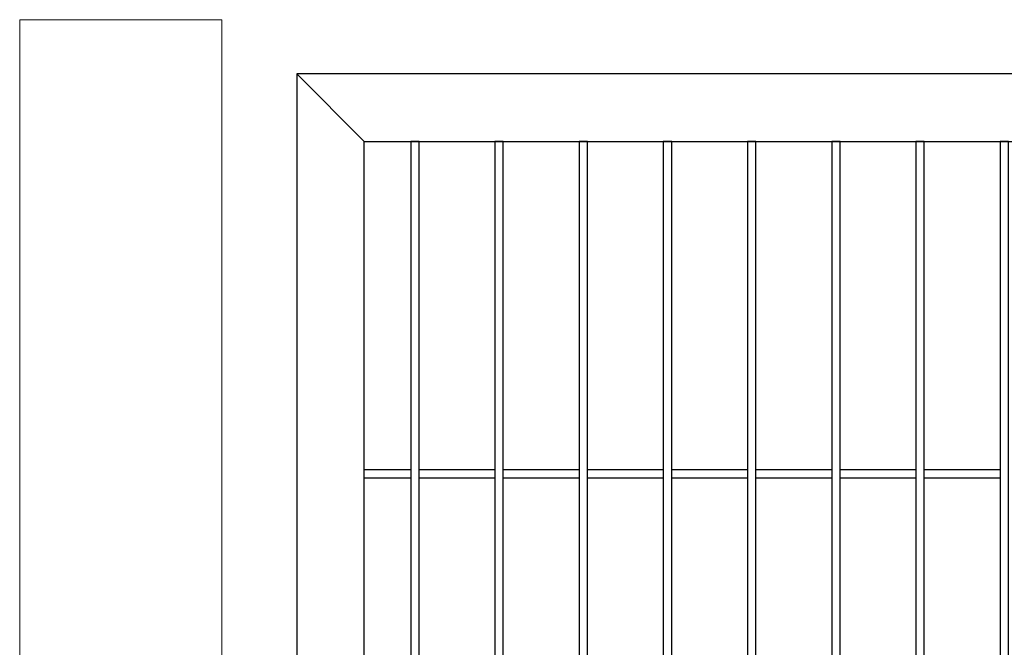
# Model space of a CAD drawing. Header units: inches. Extents: x 1156 to 71303, y -52654 to 51.
# Tile 133 of 217: x 63839 to 63956, y -41518 to -41443. Entities that reach past the tile are written whole.
import ezdxf

# ---------------------------------------------------------------- set-up
doc = ezdxf.new("R2010")
doc.units = ezdxf.units.IN
doc.header["$MEASUREMENT"] = 0
doc.layers.add('--ogr.-panele', color=252, linetype='Continuous', lineweight=0)
doc.layers.add('AW OGRODZENIA', color=253, linetype='Continuous')

msp = doc.modelspace()

# ---------------------------------------------------------------- linework, layer by layer
at = {"layer": '--ogr.-panele', "color": 0}
for p, q in [((63839.126, -41443.474), (63839.126, -41750.487)), ((63863.126, -41443.474), (63839.126, -41443.474)), ((63863.126, -41750.487), (63863.126, -41443.474))]:
    msp.add_line(p, q, dxfattribs=at)
at = {"layer": 'AW OGRODZENIA'}
for p, q in [((63872.056, -41449.913), (63872.056, -41739.913)), ((64050.056, -41449.913), (63872.056, -41449.913)), ((63872.056, -41449.913), (63880.056, -41457.913)), ((63880.056, -41731.913), (63880.056, -41457.913)), ((63880.056, -41457.913), (64042.056, -41457.913)), ((63880.056, -41496.834), (63885.564, -41496.834)), ((63880.056, -41496.834), (63885.564, -41496.834)), ((63880.056, -41496.834), (63885.564, -41496.834)), ((63880.056, -41496.834), (63885.564, -41496.834)), ((63880.056, -41496.834), (63885.564, -41496.834)), ((63880.056, -41496.834), (63885.564, -41496.834)), ((63880.056, -41496.834), (63885.564, -41496.834)), ((63880.056, -41496.834), (63885.564, -41496.834)), ((63880.056, -41496.834), (63885.564, -41496.834)), ((63880.056, -41496.834), (63885.564, -41496.834)), ((63880.056, -41496.834), (63885.564, -41496.834)), ((63880.056, -41496.834), (63885.564, -41496.834)), ((63880.056, -41496.834), (63885.564, -41496.834)), ((63880.056, -41496.834), (63885.564, -41496.834)), ((63880.056, -41496.834), (63885.564, -41496.834)), ((63880.056, -41496.834), (63885.564, -41496.834)), ((63880.056, -41496.834), (63885.564, -41496.834)), ((63880.056, -41496.834), (63885.564, -41496.834)), ((63880.056, -41496.834), (63885.564, -41496.834)), ((63880.056, -41496.834), (63885.564, -41496.834)), ((63880.056, -41496.834), (63885.564, -41496.834)), ((63880.056, -41496.834), (63885.564, -41496.834)), ((63880.056, -41496.834), (63885.564, -41496.834)), ((63880.056, -41496.834), (63885.564, -41496.834)), ((63880.056, -41496.834), (63885.564, -41496.834)), ((63886.556, -41496.834), (63895.564, -41496.834)), ((63886.556, -41496.834), (63895.564, -41496.834)), ((63886.556, -41496.834), (63895.564, -41496.834)), ((63886.556, -41496.834), (63895.564, -41496.834)), ((63886.556, -41496.834), (63895.564, -41496.834)), ((63886.556, -41496.834), (63895.564, -41496.834)), ((63886.556, -41496.834), (63895.564, -41496.834)), ((63886.556, -41496.834), (63895.564, -41496.834)), ((63886.556, -41496.834), (63895.564, -41496.834)), ((63886.556, -41496.834), (63895.564, -41496.834)), ((63886.556, -41496.834), (63895.564, -41496.834)), ((63886.556, -41496.834), (63895.564, -41496.834)), ((63886.556, -41496.834), (63895.564, -41496.834)), ((63886.556, -41496.834), (63895.564, -41496.834)), ((63886.556, -41496.834), (63895.564, -41496.834)), ((63886.556, -41496.834), (63895.564, -41496.834)), ((63886.556, -41496.834), (63895.564, -41496.834)), ((63886.556, -41496.834), (63895.564, -41496.834)), ((63886.556, -41496.834), (63895.564, -41496.834)), ((63886.556, -41496.834), (63895.564, -41496.834)), ((63886.556, -41496.834), (63895.564, -41496.834)), ((63886.556, -41496.834), (63895.564, -41496.834)), ((63886.556, -41496.834), (63895.564, -41496.834)), ((63886.556, -41496.834), (63895.564, -41496.834)), ((63886.556, -41496.834), (63895.564, -41496.834)), ((63896.556, -41496.834), (63905.564, -41496.834)), ((63896.556, -41496.834), (63905.564, -41496.834)), ((63896.556, -41496.834), (63905.564, -41496.834)), ((63896.556, -41496.834), (63905.564, -41496.834)), ((63896.556, -41496.834), (63905.564, -41496.834)), ((63896.556, -41496.834), (63905.564, -41496.834)), ((63896.556, -41496.834), (63905.564, -41496.834)), ((63896.556, -41496.834), (63905.564, -41496.834)), ((63896.556, -41496.834), (63905.564, -41496.834)), ((63896.556, -41496.834), (63905.564, -41496.834)), ((63896.556, -41496.834), (63905.564, -41496.834)), ((63896.556, -41496.834), (63905.564, -41496.834)), ((63896.556, -41496.834), (63905.564, -41496.834)), ((63896.556, -41496.834), (63905.564, -41496.834)), ((63896.556, -41496.834), (63905.564, -41496.834)), ((63896.556, -41496.834), (63905.564, -41496.834)), ((63896.556, -41496.834), (63905.564, -41496.834)), ((63896.556, -41496.834), (63905.564, -41496.834)), ((63896.556, -41496.834), (63905.564, -41496.834)), ((63896.556, -41496.834), (63905.564, -41496.834)), ((63896.556, -41496.834), (63905.564, -41496.834)), ((63896.556, -41496.834), (63905.564, -41496.834)), ((63896.556, -41496.834), (63905.564, -41496.834)), ((63896.556, -41496.834), (63905.564, -41496.834)), ((63896.556, -41496.834), (63905.564, -41496.834)), ((63906.556, -41496.834), (63915.564, -41496.834)), ((63906.556, -41496.834), (63915.564, -41496.834)), ((63906.556, -41496.834), (63915.564, -41496.834)), ((63906.556, -41496.834), (63915.564, -41496.834)), ((63906.556, -41496.834), (63915.564, -41496.834)), ((63906.556, -41496.834), (63915.564, -41496.834)), ((63906.556, -41496.834), (63915.564, -41496.834)), ((63906.556, -41496.834), (63915.564, -41496.834)), ((63906.556, -41496.834), (63915.564, -41496.834)), ((63906.556, -41496.834), (63915.564, -41496.834)), ((63906.556, -41496.834), (63915.564, -41496.834)), ((63906.556, -41496.834), (63915.564, -41496.834)), ((63906.556, -41496.834), (63915.564, -41496.834)), ((63906.556, -41496.834), (63915.564, -41496.834)), ((63906.556, -41496.834), (63915.564, -41496.834)), ((63906.556, -41496.834), (63915.564, -41496.834)), ((63906.556, -41496.834), (63915.564, -41496.834)), ((63906.556, -41496.834), (63915.564, -41496.834)), ((63906.556, -41496.834), (63915.564, -41496.834)), ((63906.556, -41496.834), (63915.564, -41496.834)), ((63906.556, -41496.834), (63915.564, -41496.834)), ((63906.556, -41496.834), (63915.564, -41496.834)), ((63906.556, -41496.834), (63915.564, -41496.834)), ((63906.556, -41496.834), (63915.564, -41496.834)), ((63906.556, -41496.834), (63915.564, -41496.834)), ((63916.556, -41496.834), (63925.564, -41496.834)), ((63916.556, -41496.834), (63925.564, -41496.834)), ((63916.556, -41496.834), (63925.564, -41496.834)), ((63916.556, -41496.834), (63925.564, -41496.834)), ((63916.556, -41496.834), (63925.564, -41496.834)), ((63916.556, -41496.834), (63925.564, -41496.834)), ((63916.556, -41496.834), (63925.564, -41496.834)), ((63916.556, -41496.834), (63925.564, -41496.834)), ((63916.556, -41496.834), (63925.564, -41496.834)), ((63916.556, -41496.834), (63925.564, -41496.834)), ((63916.556, -41496.834), (63925.564, -41496.834)), ((63916.556, -41496.834), (63925.564, -41496.834)), ((63916.556, -41496.834), (63925.564, -41496.834)), ((63916.556, -41496.834), (63925.564, -41496.834)), ((63916.556, -41496.834), (63925.564, -41496.834)), ((63916.556, -41496.834), (63925.564, -41496.834)), ((63916.556, -41496.834), (63925.564, -41496.834)), ((63916.556, -41496.834), (63925.564, -41496.834)), ((63916.556, -41496.834), (63925.564, -41496.834)), ((63916.556, -41496.834), (63925.564, -41496.834)), ((63916.556, -41496.834), (63925.564, -41496.834)), ((63916.556, -41496.834), (63925.564, -41496.834)), ((63916.556, -41496.834), (63925.564, -41496.834)), ((63916.556, -41496.834), (63925.564, -41496.834)), ((63916.556, -41496.834), (63925.564, -41496.834)), ((63926.556, -41496.834), (63935.564, -41496.834)), ((63926.556, -41496.834), (63935.564, -41496.834)), ((63926.556, -41496.834), (63935.564, -41496.834)), ((63926.556, -41496.834), (63935.564, -41496.834)), ((63926.556, -41496.834), (63935.564, -41496.834)), ((63926.556, -41496.834), (63935.564, -41496.834)), ((63926.556, -41496.834), (63935.564, -41496.834)), ((63926.556, -41496.834), (63935.564, -41496.834)), ((63926.556, -41496.834), (63935.564, -41496.834)), ((63926.556, -41496.834), (63935.564, -41496.834)), ((63926.556, -41496.834), (63935.564, -41496.834)), ((63926.556, -41496.834), (63935.564, -41496.834)), ((63926.556, -41496.834), (63935.564, -41496.834)), ((63926.556, -41496.834), (63935.564, -41496.834)), ((63926.556, -41496.834), (63935.564, -41496.834)), ((63926.556, -41496.834), (63935.564, -41496.834)), ((63926.556, -41496.834), (63935.564, -41496.834)), ((63926.556, -41496.834), (63935.564, -41496.834)), ((63926.556, -41496.834), (63935.564, -41496.834)), ((63926.556, -41496.834), (63935.564, -41496.834)), ((63926.556, -41496.834), (63935.564, -41496.834)), ((63926.556, -41496.834), (63935.564, -41496.834)), ((63926.556, -41496.834), (63935.564, -41496.834)), ((63926.556, -41496.834), (63935.564, -41496.834)), ((63926.556, -41496.834), (63935.564, -41496.834)), ((63936.556, -41496.834), (63945.564, -41496.834)), ((63936.556, -41496.834), (63945.564, -41496.834)), ((63936.556, -41496.834), (63945.564, -41496.834)), ((63936.556, -41496.834), (63945.564, -41496.834)), ((63936.556, -41496.834), (63945.564, -41496.834)), ((63936.556, -41496.834), (63945.564, -41496.834)), ((63936.556, -41496.834), (63945.564, -41496.834)), ((63936.556, -41496.834), (63945.564, -41496.834)), ((63936.556, -41496.834), (63945.564, -41496.834)), ((63936.556, -41496.834), (63945.564, -41496.834)), ((63936.556, -41496.834), (63945.564, -41496.834)), ((63936.556, -41496.834), (63945.564, -41496.834)), ((63936.556, -41496.834), (63945.564, -41496.834)), ((63936.556, -41496.834), (63945.564, -41496.834)), ((63936.556, -41496.834), (63945.564, -41496.834)), ((63936.556, -41496.834), (63945.564, -41496.834)), ((63936.556, -41496.834), (63945.564, -41496.834)), ((63936.556, -41496.834), (63945.564, -41496.834)), ((63936.556, -41496.834), (63945.564, -41496.834)), ((63936.556, -41496.834), (63945.564, -41496.834)), ((63936.556, -41496.834), (63945.564, -41496.834)), ((63936.556, -41496.834), (63945.564, -41496.834)), ((63936.556, -41496.834), (63945.564, -41496.834)), ((63936.556, -41496.834), (63945.564, -41496.834)), ((63936.556, -41496.834), (63945.564, -41496.834)), ((63946.556, -41496.834), (63955.564, -41496.834)), ((63946.556, -41496.834), (63955.564, -41496.834)), ((63946.556, -41496.834), (63955.564, -41496.834)), ((63946.556, -41496.834), (63955.564, -41496.834)), ((63946.556, -41496.834), (63955.564, -41496.834)), ((63946.556, -41496.834), (63955.564, -41496.834)), ((63946.556, -41496.834), (63955.564, -41496.834)), ((63946.556, -41496.834), (63955.564, -41496.834)), ((63946.556, -41496.834), (63955.564, -41496.834)), ((63946.556, -41496.834), (63955.564, -41496.834)), ((63946.556, -41496.834), (63955.564, -41496.834)), ((63946.556, -41496.834), (63955.564, -41496.834)), ((63946.556, -41496.834), (63955.564, -41496.834)), ((63946.556, -41496.834), (63955.564, -41496.834)), ((63946.556, -41496.834), (63955.564, -41496.834)), ((63946.556, -41496.834), (63955.564, -41496.834)), ((63946.556, -41496.834), (63955.564, -41496.834)), ((63946.556, -41496.834), (63955.564, -41496.834)), ((63946.556, -41496.834), (63955.564, -41496.834)), ((63946.556, -41496.834), (63955.564, -41496.834)), ((63946.556, -41496.834), (63955.564, -41496.834)), ((63946.556, -41496.834), (63955.564, -41496.834)), ((63946.556, -41496.834), (63955.564, -41496.834)), ((63946.556, -41496.834), (63955.564, -41496.834)), ((63946.556, -41496.834), (63955.564, -41496.834)), ((63880.056, -41497.834), (63885.564, -41497.834)), ((63880.056, -41497.834), (63885.564, -41497.834)), ((63880.056, -41497.834), (63885.564, -41497.834)), ((63880.056, -41497.834), (63885.564, -41497.834)), ((63880.056, -41497.834), (63885.564, -41497.834)), ((63880.056, -41497.834), (63885.564, -41497.834)), ((63880.056, -41497.834), (63885.564, -41497.834)), ((63880.056, -41497.834), (63885.564, -41497.834)), ((63880.056, -41497.834), (63885.564, -41497.834)), ((63880.056, -41497.834), (63885.564, -41497.834)), ((63880.056, -41497.834), (63885.564, -41497.834)), ((63880.056, -41497.834), (63885.564, -41497.834)), ((63880.056, -41497.834), (63885.564, -41497.834)), ((63880.056, -41497.834), (63885.564, -41497.834)), ((63880.056, -41497.834), (63885.564, -41497.834)), ((63880.056, -41497.834), (63885.564, -41497.834)), ((63880.056, -41497.834), (63885.564, -41497.834)), ((63880.056, -41497.834), (63885.564, -41497.834)), ((63880.056, -41497.834), (63885.564, -41497.834)), ((63880.056, -41497.834), (63885.564, -41497.834)), ((63880.056, -41497.834), (63885.564, -41497.834)), ((63880.056, -41497.834), (63885.564, -41497.834)), ((63880.056, -41497.834), (63885.564, -41497.834)), ((63880.056, -41497.834), (63885.564, -41497.834)), ((63880.056, -41497.834), (63885.564, -41497.834)), ((63886.556, -41497.834), (63895.564, -41497.834)), ((63886.556, -41497.834), (63895.564, -41497.834)), ((63886.556, -41497.834), (63895.564, -41497.834)), ((63886.556, -41497.834), (63895.564, -41497.834)), ((63886.556, -41497.834), (63895.564, -41497.834)), ((63886.556, -41497.834), (63895.564, -41497.834)), ((63886.556, -41497.834), (63895.564, -41497.834)), ((63886.556, -41497.834), (63895.564, -41497.834)), ((63886.556, -41497.834), (63895.564, -41497.834)), ((63886.556, -41497.834), (63895.564, -41497.834)), ((63886.556, -41497.834), (63895.564, -41497.834)), ((63886.556, -41497.834), (63895.564, -41497.834)), ((63886.556, -41497.834), (63895.564, -41497.834)), ((63886.556, -41497.834), (63895.564, -41497.834)), ((63886.556, -41497.834), (63895.564, -41497.834)), ((63886.556, -41497.834), (63895.564, -41497.834)), ((63886.556, -41497.834), (63895.564, -41497.834)), ((63886.556, -41497.834), (63895.564, -41497.834)), ((63886.556, -41497.834), (63895.564, -41497.834)), ((63886.556, -41497.834), (63895.564, -41497.834)), ((63886.556, -41497.834), (63895.564, -41497.834)), ((63886.556, -41497.834), (63895.564, -41497.834)), ((63886.556, -41497.834), (63895.564, -41497.834)), ((63886.556, -41497.834), (63895.564, -41497.834)), ((63886.556, -41497.834), (63895.564, -41497.834)), ((63896.556, -41497.834), (63905.564, -41497.834)), ((63896.556, -41497.834), (63905.564, -41497.834)), ((63896.556, -41497.834), (63905.564, -41497.834)), ((63896.556, -41497.834), (63905.564, -41497.834)), ((63896.556, -41497.834), (63905.564, -41497.834)), ((63896.556, -41497.834), (63905.564, -41497.834)), ((63896.556, -41497.834), (63905.564, -41497.834)), ((63896.556, -41497.834), (63905.564, -41497.834)), ((63896.556, -41497.834), (63905.564, -41497.834)), ((63896.556, -41497.834), (63905.564, -41497.834)), ((63896.556, -41497.834), (63905.564, -41497.834)), ((63896.556, -41497.834), (63905.564, -41497.834)), ((63896.556, -41497.834), (63905.564, -41497.834)), ((63896.556, -41497.834), (63905.564, -41497.834)), ((63896.556, -41497.834), (63905.564, -41497.834)), ((63896.556, -41497.834), (63905.564, -41497.834)), ((63896.556, -41497.834), (63905.564, -41497.834)), ((63896.556, -41497.834), (63905.564, -41497.834)), ((63896.556, -41497.834), (63905.564, -41497.834)), ((63896.556, -41497.834), (63905.564, -41497.834)), ((63896.556, -41497.834), (63905.564, -41497.834)), ((63896.556, -41497.834), (63905.564, -41497.834)), ((63896.556, -41497.834), (63905.564, -41497.834)), ((63896.556, -41497.834), (63905.564, -41497.834)), ((63896.556, -41497.834), (63905.564, -41497.834)), ((63906.556, -41497.834), (63915.564, -41497.834)), ((63906.556, -41497.834), (63915.564, -41497.834)), ((63906.556, -41497.834), (63915.564, -41497.834)), ((63906.556, -41497.834), (63915.564, -41497.834)), ((63906.556, -41497.834), (63915.564, -41497.834)), ((63906.556, -41497.834), (63915.564, -41497.834)), ((63906.556, -41497.834), (63915.564, -41497.834)), ((63906.556, -41497.834), (63915.564, -41497.834)), ((63906.556, -41497.834), (63915.564, -41497.834)), ((63906.556, -41497.834), (63915.564, -41497.834)), ((63906.556, -41497.834), (63915.564, -41497.834)), ((63906.556, -41497.834), (63915.564, -41497.834)), ((63906.556, -41497.834), (63915.564, -41497.834)), ((63906.556, -41497.834), (63915.564, -41497.834)), ((63906.556, -41497.834), (63915.564, -41497.834)), ((63906.556, -41497.834), (63915.564, -41497.834)), ((63906.556, -41497.834), (63915.564, -41497.834)), ((63906.556, -41497.834), (63915.564, -41497.834)), ((63906.556, -41497.834), (63915.564, -41497.834)), ((63906.556, -41497.834), (63915.564, -41497.834)), ((63906.556, -41497.834), (63915.564, -41497.834)), ((63906.556, -41497.834), (63915.564, -41497.834)), ((63906.556, -41497.834), (63915.564, -41497.834)), ((63906.556, -41497.834), (63915.564, -41497.834)), ((63906.556, -41497.834), (63915.564, -41497.834)), ((63916.556, -41497.834), (63925.564, -41497.834)), ((63916.556, -41497.834), (63925.564, -41497.834)), ((63916.556, -41497.834), (63925.564, -41497.834)), ((63916.556, -41497.834), (63925.564, -41497.834)), ((63916.556, -41497.834), (63925.564, -41497.834)), ((63916.556, -41497.834), (63925.564, -41497.834)), ((63916.556, -41497.834), (63925.564, -41497.834)), ((63916.556, -41497.834), (63925.564, -41497.834)), ((63916.556, -41497.834), (63925.564, -41497.834)), ((63916.556, -41497.834), (63925.564, -41497.834)), ((63916.556, -41497.834), (63925.564, -41497.834)), ((63916.556, -41497.834), (63925.564, -41497.834)), ((63916.556, -41497.834), (63925.564, -41497.834)), ((63916.556, -41497.834), (63925.564, -41497.834)), ((63916.556, -41497.834), (63925.564, -41497.834)), ((63916.556, -41497.834), (63925.564, -41497.834)), ((63916.556, -41497.834), (63925.564, -41497.834)), ((63916.556, -41497.834), (63925.564, -41497.834)), ((63916.556, -41497.834), (63925.564, -41497.834)), ((63916.556, -41497.834), (63925.564, -41497.834)), ((63916.556, -41497.834), (63925.564, -41497.834)), ((63916.556, -41497.834), (63925.564, -41497.834)), ((63916.556, -41497.834), (63925.564, -41497.834)), ((63916.556, -41497.834), (63925.564, -41497.834)), ((63916.556, -41497.834), (63925.564, -41497.834)), ((63926.556, -41497.834), (63935.564, -41497.834)), ((63926.556, -41497.834), (63935.564, -41497.834)), ((63926.556, -41497.834), (63935.564, -41497.834)), ((63926.556, -41497.834), (63935.564, -41497.834)), ((63926.556, -41497.834), (63935.564, -41497.834)), ((63926.556, -41497.834), (63935.564, -41497.834)), ((63926.556, -41497.834), (63935.564, -41497.834)), ((63926.556, -41497.834), (63935.564, -41497.834)), ((63926.556, -41497.834), (63935.564, -41497.834)), ((63926.556, -41497.834), (63935.564, -41497.834)), ((63926.556, -41497.834), (63935.564, -41497.834)), ((63926.556, -41497.834), (63935.564, -41497.834)), ((63926.556, -41497.834), (63935.564, -41497.834)), ((63926.556, -41497.834), (63935.564, -41497.834)), ((63926.556, -41497.834), (63935.564, -41497.834)), ((63926.556, -41497.834), (63935.564, -41497.834)), ((63926.556, -41497.834), (63935.564, -41497.834)), ((63926.556, -41497.834), (63935.564, -41497.834)), ((63926.556, -41497.834), (63935.564, -41497.834)), ((63926.556, -41497.834), (63935.564, -41497.834)), ((63926.556, -41497.834), (63935.564, -41497.834)), ((63926.556, -41497.834), (63935.564, -41497.834)), ((63926.556, -41497.834), (63935.564, -41497.834)), ((63926.556, -41497.834), (63935.564, -41497.834)), ((63926.556, -41497.834), (63935.564, -41497.834)), ((63936.556, -41497.834), (63945.564, -41497.834)), ((63936.556, -41497.834), (63945.564, -41497.834)), ((63936.556, -41497.834), (63945.564, -41497.834)), ((63936.556, -41497.834), (63945.564, -41497.834)), ((63936.556, -41497.834), (63945.564, -41497.834)), ((63936.556, -41497.834), (63945.564, -41497.834)), ((63936.556, -41497.834), (63945.564, -41497.834)), ((63936.556, -41497.834), (63945.564, -41497.834)), ((63936.556, -41497.834), (63945.564, -41497.834)), ((63936.556, -41497.834), (63945.564, -41497.834)), ((63936.556, -41497.834), (63945.564, -41497.834)), ((63936.556, -41497.834), (63945.564, -41497.834)), ((63936.556, -41497.834), (63945.564, -41497.834)), ((63936.556, -41497.834), (63945.564, -41497.834)), ((63936.556, -41497.834), (63945.564, -41497.834)), ((63936.556, -41497.834), (63945.564, -41497.834)), ((63936.556, -41497.834), (63945.564, -41497.834)), ((63936.556, -41497.834), (63945.564, -41497.834)), ((63936.556, -41497.834), (63945.564, -41497.834)), ((63936.556, -41497.834), (63945.564, -41497.834)), ((63936.556, -41497.834), (63945.564, -41497.834)), ((63936.556, -41497.834), (63945.564, -41497.834)), ((63936.556, -41497.834), (63945.564, -41497.834)), ((63936.556, -41497.834), (63945.564, -41497.834)), ((63936.556, -41497.834), (63945.564, -41497.834)), ((63946.556, -41497.834), (63955.564, -41497.834)), ((63946.556, -41497.834), (63955.564, -41497.834)), ((63946.556, -41497.834), (63955.564, -41497.834)), ((63946.556, -41497.834), (63955.564, -41497.834)), ((63946.556, -41497.834), (63955.564, -41497.834)), ((63946.556, -41497.834), (63955.564, -41497.834)), ((63946.556, -41497.834), (63955.564, -41497.834)), ((63946.556, -41497.834), (63955.564, -41497.834)), ((63946.556, -41497.834), (63955.564, -41497.834)), ((63946.556, -41497.834), (63955.564, -41497.834)), ((63946.556, -41497.834), (63955.564, -41497.834)), ((63946.556, -41497.834), (63955.564, -41497.834)), ((63946.556, -41497.834), (63955.564, -41497.834)), ((63946.556, -41497.834), (63955.564, -41497.834)), ((63946.556, -41497.834), (63955.564, -41497.834)), ((63946.556, -41497.834), (63955.564, -41497.834)), ((63946.556, -41497.834), (63955.564, -41497.834)), ((63946.556, -41497.834), (63955.564, -41497.834)), ((63946.556, -41497.834), (63955.564, -41497.834)), ((63946.556, -41497.834), (63955.564, -41497.834)), ((63946.556, -41497.834), (63955.564, -41497.834)), ((63946.556, -41497.834), (63955.564, -41497.834)), ((63946.556, -41497.834), (63955.564, -41497.834)), ((63946.556, -41497.834), (63955.564, -41497.834)), ((63946.556, -41497.834), (63955.564, -41497.834))]:
    msp.add_line(p, q, dxfattribs=at)
for points in [[(63886.556, -41549.237), (63886.556, -41457.913), (63885.564, -41457.913), (63885.564, -41549.196)], [(63896.556, -41549.654), (63896.556, -41457.913), (63895.564, -41457.913), (63895.564, -41549.605)]]:
    msp.add_lwpolyline(points, dxfattribs=at)
for points in [[(63906.556, -41457.913), (63905.564, -41457.913), (63905.564, -41731.913), (63906.556, -41731.913)], [(63916.556, -41457.913), (63915.564, -41457.913), (63915.564, -41731.913), (63916.556, -41731.913)], [(63926.556, -41457.913), (63925.564, -41457.913), (63925.564, -41731.913), (63926.556, -41731.913)], [(63936.556, -41457.913), (63935.564, -41457.913), (63935.564, -41731.913), (63936.556, -41731.913)], [(63946.556, -41457.913), (63945.564, -41457.913), (63945.564, -41731.913), (63946.556, -41731.913)], [(63956.556, -41457.913), (63955.564, -41457.913), (63955.564, -41731.913), (63956.556, -41731.913)]]:
    msp.add_lwpolyline(points, close=True, dxfattribs=at)

doc.saveas('drawing.dxf')
